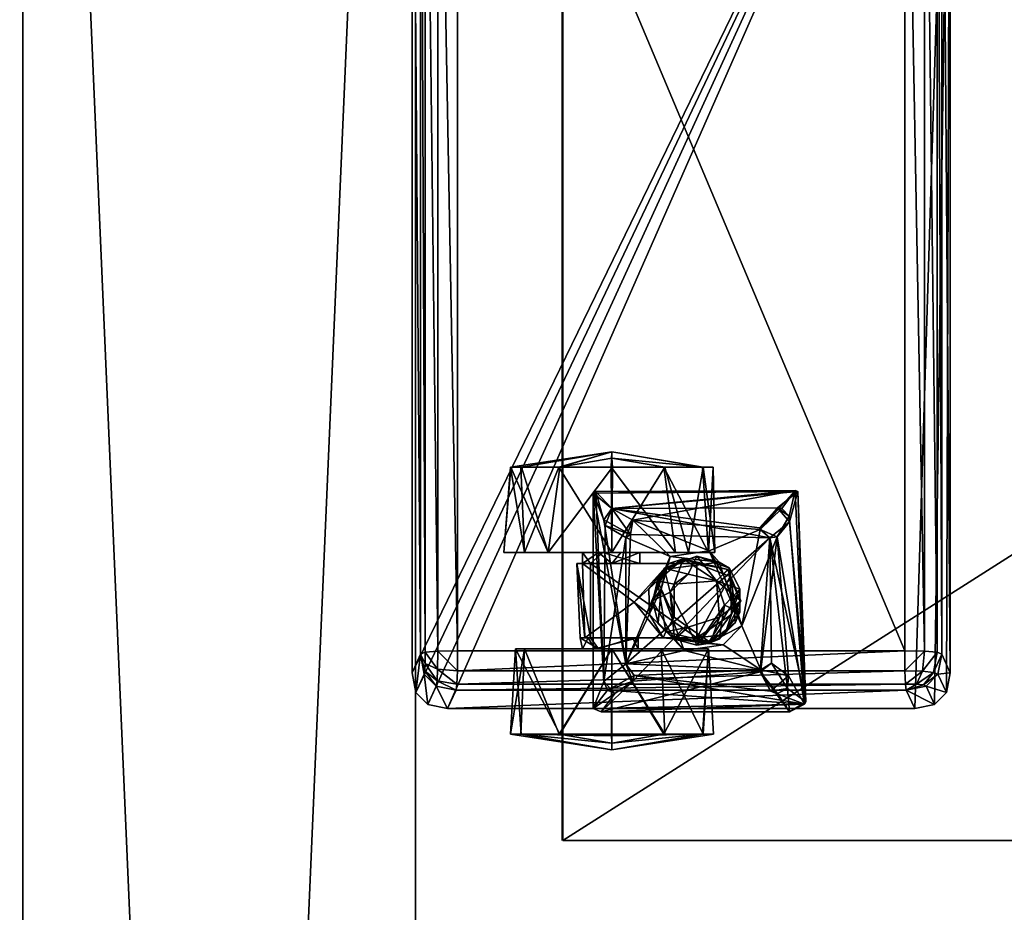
# Model space of a CAD drawing. Header units: inches. Extents: x 491 to 729, y -143 to 65.
# Tile 117 of 256: x 504 to 511, y -63 to -57. Entities that reach past the tile are written whole.
import ezdxf

# ---------------------------------------------------------------- set-up
doc = ezdxf.new("R2010")
doc.units = ezdxf.units.IN
doc.header["$MEASUREMENT"] = 0
doc.layers.add('A-FURN', color=7, linetype='Continuous')
for name, color, linetype, true_color in [('CET color Grey2', 7, 'Continuous', 0x060606), ('CET color Grey23', 7, 'Continuous', 0x393c39), ('CET color Grey30', 7, 'Continuous', 0x594d3d), ('CET color Grey8', 7, 'Continuous', 0x161614), ('CET color tan', 7, 'Continuous', 0xd4b38d)]:
    doc.layers.add(name, color=color, linetype=linetype, true_color=true_color)

# ---------------------------------------------------------------- blocks, each defined once
blk = doc.blocks.new('*C95')
at = {"layer": 'CET color Grey23', "linetype": 'Continuous'}
mesh = blk.add_polyface(dxfattribs=at)
corners = [(31.85, 4.648, 25.744), (-31.85, 4.648, 25.744), (-31.85, 4.648, 27.476), (31.85, 4.648, 27.476), (-31.85, 1.892, 25.744), (-31.85, 1.892, 27.476), (31.85, 1.892, 25.744), (31.85, 1.892, 27.476)]
mesh.append_faces([[corners[k] for k in face] for face in [(0, 2, 3, 0), (1, 5, 2, 1), (1, 6, 4, 1), (5, 3, 2, 5), (4, 7, 5, 4), (6, 3, 7, 6)]], dxfattribs={"vtx0": -1, "vtx3": -1})
mesh.append_faces([[corners[k] for k in face] for face in [(0, 1, 2, 0), (1, 4, 5, 1), (1, 0, 6, 1), (5, 7, 3, 5), (4, 6, 7, 4), (6, 0, 3, 6)]], dxfattribs={"vtx2": -1})
at = {"layer": 'CET color Grey8', "linetype": 'Continuous'}
mesh = blk.add_polyface(dxfattribs=at)
corners = [(16.368, -1.5436, 26.067), (16.368, 1.5955, 26.067), (23.828, 1.5955, 26.067), (23.828, -1.5436, 26.067), (16.214, -1.864, 27.563), (16.3436, -1.8054, 26.3167), (23.8524, -1.8054, 26.3167), (23.982, -1.864, 27.563), (24.232, -1.614, 27.563), (24.1036, -1.555, 26.3157), (24.1036, 1.607, 26.3157), (24.232, 1.666, 27.563), (23.982, 1.916, 27.563), (23.8524, 1.8573, 26.3167), (16.3436, 1.8573, 26.3167), (16.214, 1.916, 27.563), (15.964, 1.666, 27.563), (16.0924, 1.607, 26.3157), (16.0924, -1.555, 26.3157), (15.964, -1.614, 27.563), (16.1282, -1.6751, 26.2392), (16.1203, -1.6941, 26.3163), (23.9686, -1.7739, 26.2394), (23.9919, -1.7775, 26.3161), (16.2274, 1.8259, 26.2394), (16.2041, 1.8295, 26.3161), (24.0678, 1.727, 26.2392), (24.0757, 1.746, 26.3163), (16.2263, -1.5449, 26.0946), (16.2263, 1.5967, 26.0946), (16.3653, 1.7357, 26.0947), (23.83, 1.7357, 26.0948), (23.9697, 1.5968, 26.0946), (23.9697, -1.5447, 26.0946), (23.8307, -1.6838, 26.0947), (16.366, -1.6838, 26.0948), (16.0751, -1.8363, 27.563), (16.204, -1.7776, 26.3166), (24.1209, -1.8363, 27.563), (24.2042, 1.8049, 27.563), (16.0751, 1.8882, 27.563), (16.1344, -1.5487, 26.1775), (16.1329, -1.6266, 26.193), (16.2241, -1.6695, 26.1194), (16.2167, -1.7471, 26.1934), (16.3579, -1.7711, 26.1781), (23.8388, -1.7711, 26.178), (23.9176, -1.7718, 26.1933), (23.9567, -1.6849, 26.1193), (24.0383, -1.6883, 26.193), (24.0616, -1.5486, 26.1775), (24.0757, -1.6941, 26.3158), (16.3572, 1.823, 26.178), (16.2784, 1.8237, 26.1933), (16.2393, 1.7368, 26.1193), (16.1577, 1.7402, 26.193), (16.1344, 1.6005, 26.1775), (16.1203, 1.746, 26.3158), (24.0616, 1.6006, 26.1775), (24.0631, 1.6785, 26.193), (23.9719, 1.7214, 26.1194), (23.9793, 1.799, 26.1934), (23.8381, 1.823, 26.1781), (23.992, 1.8295, 26.3166), (15.9918, -1.7529, 27.563), (24.2042, -1.7529, 27.563), (24.1209, 1.8882, 27.563), (15.9918, 1.8049, 27.563)]
mesh.append_faces([[corners[k] for k in face] for face in [(18, 20, 21, 18), (6, 22, 23, 6), (14, 24, 25, 14), (10, 26, 27, 10), (0, 28, 29, 0), (0, 29, 1, 0), (1, 30, 31, 1), (1, 31, 2, 1), (2, 32, 33, 2), (2, 33, 3, 2), (3, 34, 35, 3), (3, 35, 0, 3), (4, 36, 37, 4), (4, 37, 5, 4), (6, 23, 38, 6), (6, 38, 7, 6), (10, 27, 39, 10), (10, 39, 11, 10), (14, 25, 40, 14), (14, 40, 15, 14), (18, 41, 42, 18), (41, 28, 43, 41), (41, 43, 42, 41), (28, 0, 35, 28), (28, 35, 43, 28), (18, 42, 20, 18), (42, 43, 44, 42), (42, 44, 20, 42), (43, 35, 45, 43), (43, 45, 44, 43), (20, 44, 37, 20), (20, 37, 21, 20), (44, 45, 5, 44), (44, 5, 37, 44), (6, 46, 47, 6), (46, 34, 48, 46), (46, 48, 47, 46), (34, 3, 33, 34), (34, 33, 48, 34), (6, 47, 22, 6), (47, 48, 49, 47), (47, 49, 22, 47), (48, 33, 50, 48), (48, 50, 49, 48), (22, 49, 51, 22), (22, 51, 23, 22), (49, 50, 9, 49), (49, 9, 51, 49), (14, 52, 53, 14), (52, 30, 54, 52), (52, 54, 53, 52), (30, 1, 29, 30), (30, 29, 54, 30), (14, 53, 24, 14), (53, 54, 55, 53), (53, 55, 24, 53), (54, 29, 56, 54), (54, 56, 55, 54), (24, 55, 57, 24), (24, 57, 25, 24), (55, 56, 17, 55), (55, 17, 57, 55), (10, 58, 59, 10), (58, 32, 60, 58), (58, 60, 59, 58), (32, 2, 31, 32), (32, 31, 60, 32), (10, 59, 26, 10), (59, 60, 61, 59), (59, 61, 26, 59), (60, 31, 62, 60), (60, 62, 61, 60), (26, 61, 63, 26), (26, 63, 27, 26), (61, 62, 13, 61), (61, 13, 63, 61), (28, 41, 56, 28), (28, 56, 29, 28), (41, 18, 17, 41), (41, 17, 56, 41), (30, 52, 62, 30), (30, 62, 31, 30), (52, 14, 13, 52), (52, 13, 62, 52), (32, 58, 50, 32), (32, 50, 33, 32), (58, 10, 9, 58), (58, 9, 50, 58), (46, 6, 5, 46), (46, 5, 45, 46), (36, 64, 21, 36), (36, 21, 37, 36), (64, 19, 18, 64), (64, 18, 21, 64), (23, 51, 65, 23), (23, 65, 38, 23), (51, 9, 8, 51), (51, 8, 65, 51), (27, 63, 66, 27), (27, 66, 39, 27), (63, 13, 12, 63), (63, 12, 66, 63), (25, 57, 67, 25), (25, 67, 40, 25), (57, 17, 16, 57), (57, 16, 67, 57)]])
mesh.append_faces([[corners[k] for k in face] for face in [(7, 65, 8, 7), (7, 8, 11, 7), (7, 11, 39, 7), (7, 39, 66, 7), (7, 66, 12, 7), (7, 12, 15, 7), (7, 15, 40, 7), (7, 40, 67, 7), (7, 67, 16, 7), (7, 16, 19, 7), (7, 19, 64, 7), (7, 64, 36, 7)]], dxfattribs={"vtx0": -1, "vtx2": -1, "vtx3": -1})
mesh.append_faces([[corners[k] for k in face] for face in [(0, 2, 3, 0), (4, 6, 7, 4), (8, 10, 11, 8), (12, 14, 15, 12), (16, 18, 19, 16), (34, 45, 35, 34), (7, 36, 4, 7)]], dxfattribs={"vtx0": -1, "vtx3": -1})
mesh.append_faces([[corners[k] for k in face] for face in [(0, 1, 2, 0), (4, 5, 6, 4), (8, 9, 10, 8), (12, 13, 14, 12), (16, 17, 18, 16), (34, 46, 45, 34), (7, 38, 65, 7)]], dxfattribs={"vtx2": -1})
at = {"layer": 'CET color tan', "linetype": 'Continuous'}
mesh = blk.add_polyface(dxfattribs=at)
corners = [(-35, -14.3819, 28.5), (35, -14.3819, 28.5), (35, 14.5, 28.5), (-35, 14.5, 28.5)]
mesh.append_faces([[corners[k] for k in face] for face in [(0, 2, 3, 0)]], dxfattribs={"vtx0": -1, "vtx3": -1})
mesh.append_faces([[corners[k] for k in face] for face in [(0, 1, 2, 0)]], dxfattribs={"vtx2": -1})
mesh = blk.add_polyface(dxfattribs=at)
corners = [(-35, -14.3819, 27.563), (35, 14.5, 27.563), (35, -14.3819, 27.563), (-35, 14.5, 27.563)]
mesh.append_faces([[corners[k] for k in face] for face in [(0, 1, 2, 0)]], dxfattribs={"vtx0": -1, "vtx3": -1})
mesh.append_faces([[corners[k] for k in face] for face in [(0, 3, 1, 0)]], dxfattribs={"vtx2": -1})
blk = doc.blocks.new('*C93')
at = {"layer": 'A-FURN', "linetype": 'Continuous', "rotation": 89.99999999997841}
blk.add_blockref('*C95', (508.6849, -77.7546, 0), dxfattribs=at)
blk = doc.blocks.new('*C63')
at = {"layer": 'CET color Grey2', "linetype": 'Continuous'}
mesh = blk.add_polyface(dxfattribs=at)
corners = [(2.6213, 18.7342, 0.1239), (2.0213, 18.9769, 0.3133), (2.6213, 19.0024, 0.3952), (2.6213, 18.9981, 1.1322), (2.0213, 18.8087, 1.3748), (2.6213, 18.7268, 1.4004), (2.7292, 18.362, 0.8967), (2.6213, 19.075, 0.5734), (2.6213, 19.0728, 0.9549), (2.0213, 19.122, 0.76), (1.9451, 18.6088, 0.6016), (1.4231, 18.5517, 0.9754), (1.9451, 18.5692, 0.9647), (2.0213, 18.362, 0), (2.0213, 18.5677, 0.76), (2.0213, 18.4256, 0.5644), (2.44, 18.493, 1.7674), (1.1175, 18.4182, 1.7674), (1.2402, 18.2648, 1.7674), (2.6213, 18.3577, 1.497), (2.6846, 18.362, 1.3041), (2.0213, 18.4554, 0.9432), (1.9451, 18.362, 0.9656), (1.9451, 18.5129, 0.5319), (2.2119, 18.4088, 1.6849), (2.4507, 18.4755, 1.6849), (2.3311, 18.3622, 1.6849), (1.1175, 18.4182, 1.6849), (2.2507, 18.4182, 1.7674), (2.3311, 18.3622, 1.7674), (2.6213, 18.3663, 0.023), (1.9451, 18.1664, 0.6964), (2.0213, 18.362, 1.52), (2.0213, 18.2985, 0.9556)]
mesh.append_faces([[corners[k] for k in face] for face in [(0, 1, 2, 0), (3, 4, 5, 3), (6, 0, 7, 6), (4, 8, 9, 4), (10, 11, 12, 10), (1, 0, 13, 1), (6, 3, 5, 6), (6, 7, 3, 6), (7, 9, 8, 7), (19, 20, 5, 19), (19, 5, 4, 19), (21, 12, 22, 21), (12, 14, 23, 12), (30, 13, 0, 30), (6, 30, 0, 6), (26, 29, 28, 26), (15, 31, 23, 15), (15, 23, 14, 15), (9, 7, 1, 9), (32, 19, 4, 32), (16, 25, 27, 16), (12, 21, 14, 12), (7, 8, 3, 7), (3, 8, 4, 3), (5, 20, 6, 5), (12, 23, 10, 12), (26, 28, 24, 26), (21, 22, 33, 21), (0, 2, 7, 0), (7, 2, 1, 7)]])
mesh.append_faces([[corners[k] for k in face] for face in [(18, 28, 16, 18)]], dxfattribs={"vtx0": -1, "vtx1": -1, "vtx2": -1, "vtx3": -1})
mesh.append_faces([[corners[k] for k in face] for face in [(14, 1, 15, 14), (24, 25, 26, 24), (21, 4, 14, 21)]], dxfattribs={"vtx0": -1, "vtx1": -1, "vtx3": -1})
mesh.append_faces([[corners[k] for k in face] for face in [(14, 4, 9, 14), (15, 1, 13, 15), (24, 27, 25, 24), (16, 28, 29, 16), (14, 9, 1, 14), (21, 32, 4, 21)]], dxfattribs={"vtx0": -1, "vtx2": -1, "vtx3": -1})
mesh.append_faces([[corners[k] for k in face] for face in [(16, 17, 18, 16)]], dxfattribs={"vtx2": -1})
mesh = blk.add_polyface(dxfattribs=at)
corners = [(1.3469, 18.9769, 1.2067), (0.7469, 19.002, 1.1254), (0.7469, 18.7336, 1.3965), (0.7365, 18.362, 0.0325), (0.7469, 18.7274, 0.12), (1.3469, 18.362, 0), (0.636, 18.362, 0.76), (0.7469, 18.9985, 0.3884), (1.3469, 19.0392, 0.415), (0.7469, 19.0748, 0.9473), (1.9451, 18.6088, 0.6016), (1.4231, 18.5848, 0.5685), (1.4231, 18.5517, 0.9754), (1.3469, 18.362, 1.52), (1.3469, 18.5677, 0.76), (0.6836, 18.362, 1.3041), (1.3469, 18.4829, 0.9264), (0.9282, 18.493, 1.6849), (1.1175, 18.4182, 1.7674), (2.44, 18.493, 1.7674), (1.1175, 18.4182, 1.6849), (1.3469, 18.4554, 0.5767), (0.7469, 18.3656, 1.497), (1.4231, 18.5284, 0.8809), (1.4231, 18.5129, 0.5319), (1.4231, 18.2166, 0.6146), (1.2402, 18.2648, 1.7674), (1.4231, 18.1788, 0.8533), (1.6747, 18.2053, 0.9896), (1.9451, 18.5692, 0.9647), (0.9049, 18.4367, 1.7674), (1.0325, 18.3426, 1.7674), (1.0569, 18.3931, 1.6849), (1.9451, 18.5129, 0.5319), (1.4231, 18.0016, 1.0237)]
mesh.append_faces([[corners[k] for k in face] for face in [(0, 1, 2, 0), (3, 4, 5, 3), (6, 7, 3, 6), (8, 9, 0, 8), (10, 11, 12, 10), (0, 2, 13, 0), (8, 7, 9, 8), (6, 9, 7, 6), (2, 1, 15, 2), (17, 18, 19, 17), (20, 17, 19, 20), (5, 4, 8, 5), (22, 13, 2, 22), (2, 15, 22, 2), (11, 14, 23, 11), (21, 24, 25, 21), (1, 6, 15, 1), (7, 8, 4, 7), (7, 4, 3, 7), (16, 23, 14, 16), (12, 28, 29, 12), (30, 31, 17, 30), (14, 11, 21, 14), (20, 18, 32, 20), (6, 1, 9, 6), (9, 1, 0, 9), (24, 10, 33, 24), (21, 11, 24, 21), (11, 10, 24, 11), (31, 32, 18, 31), (17, 31, 18, 17)]])
mesh.append_faces([[corners[k] for k in face] for face in [(0, 14, 8, 0), (13, 16, 0, 13), (8, 21, 5, 8)]], dxfattribs={"vtx0": -1, "vtx1": -1, "vtx3": -1})
mesh.append_faces([[corners[k] for k in face] for face in [(0, 16, 14, 0), (8, 14, 21, 8), (23, 34, 12, 23)]], dxfattribs={"vtx0": -1, "vtx2": -1, "vtx3": -1})
mesh.append_faces([[corners[k] for k in face] for face in [(20, 26, 18, 20), (32, 17, 20, 32)]], dxfattribs={"vtx0": -1, "vtx3": -1})
mesh.append_faces([[corners[k] for k in face] for face in [(23, 16, 27, 23)]], dxfattribs={"vtx1": -1})
mesh.append_faces([[corners[k] for k in face] for face in [(12, 11, 23, 12)]], dxfattribs={"vtx2": -1})
mesh = blk.add_polyface(dxfattribs=at)
corners = [(1.6747, 18.2053, 0.9896), (1.587, 18.0993, 1.0279), (1.7667, 18.1032, 1.0279), (0.7469, 17.9905, 0.1235), (1.3469, 18.362, 0), (1.3469, 18.017, 0.0828), (1.4231, 18.0016, 1.0237), (1.4231, 18.2166, 0.6146), (1.4231, 17.9136, 0.5604), (1.4231, 18.5517, 0.9754), (1.9451, 18.5129, 0.5319), (1.4231, 17.7659, 0.5306), (1.4231, 18.5129, 0.5319), (0.7469, 17.722, 0.3945), (0.636, 18.362, 0.76), (0.7365, 18.362, 0.0325), (1.3469, 18.4554, 0.5767), (1.3469, 18.1788, 0.6666), (1.3469, 18.362, 1.52), (0.7469, 17.9966, 1.4), (1.3469, 17.6849, 1.105), (0.7469, 18.3656, 1.497), (1.3469, 18.2166, 0.9054), (1.3469, 18.4829, 0.9264), (1.4231, 18.1788, 0.8533), (1.4231, 18.5284, 0.8809), (1.4656, 17.9844, 1.3655), (1.8244, 18.0413, 1.3655), (0.7469, 17.6492, 0.5726), (0.7469, 17.7255, 1.1315), (0.6836, 18.362, 1.3041), (1.2402, 18.2648, 1.6849), (1.1977, 17.3169, 1.6849), (1.1588, 18.2056, 1.6849), (2.128, 18.2648, 1.6849), (1.1175, 18.4182, 1.6849), (1.6841, 18.0782, 1.4512), (1.4137, 17.9221, 1.4512), (1.528, 18.0364, 1.5522), (1.0569, 18.3931, 1.6849), (0.957, 17.01, 1.6849), (0.9282, 18.493, 1.6849), (0.9049, 18.4367, 1.7674), (1.1199, 18.215, 1.7674), (1.0325, 18.3426, 1.7674), (1.2402, 18.2648, 1.7674), (1.6841, 18.0782, 1.5522), (1.7654, 18.0161, 1.5753)]
mesh.append_faces([[corners[k] for k in face] for face in [(0, 1, 2, 0), (3, 4, 5, 3), (9, 6, 0, 9), (10, 11, 12, 10), (13, 14, 15, 13), (18, 19, 20, 18), (21, 19, 18, 21), (1, 26, 27, 1), (14, 28, 29, 14), (30, 19, 21, 30), (36, 37, 38, 36), (15, 4, 3, 15), (3, 13, 15, 3), (14, 29, 30, 14), (43, 39, 44, 43), (33, 45, 31, 33), (42, 41, 40, 42), (46, 38, 47, 46), (38, 46, 36, 38), (14, 13, 28, 14), (8, 12, 11, 8), (33, 39, 43, 33), (33, 43, 45, 33), (26, 1, 6, 26), (6, 1, 0, 6), (24, 22, 17, 24), (17, 7, 24, 17), (16, 7, 17, 16)]])
mesh.append_faces([[corners[k] for k in face] for face in [(6, 7, 8, 6), (24, 6, 25, 24), (4, 16, 5, 4)]], dxfattribs={"vtx0": -1, "vtx1": -1, "vtx3": -1})
mesh.append_faces([[corners[k] for k in face] for face in [(5, 16, 17, 5), (18, 22, 23, 18), (39, 40, 41, 39), (6, 24, 7, 6)]], dxfattribs={"vtx0": -1, "vtx2": -1, "vtx3": -1})
mesh.append_faces([[corners[k] for k in face] for face in [(42, 43, 44, 42), (24, 23, 22, 24)]], dxfattribs={"vtx0": -1, "vtx3": -1})
mesh.append_faces([[corners[k] for k in face] for face in [(12, 8, 7, 12), (31, 32, 33, 31)]], dxfattribs={"vtx1": -1})
mesh.append_faces([[corners[k] for k in face] for face in [(34, 31, 35, 34), (35, 31, 45, 35)]], dxfattribs={"vtx2": -1})
mesh = blk.add_polyface(dxfattribs=at)
corners = [(2.0213, 18.4256, 0.5644), (2.0213, 17.9153, 0.1451), (2.0213, 18.1664, 0.6964), (2.6213, 17.9898, 1.3961), (2.0213, 18.362, 1.52), (2.0213, 17.8246, 1.2974), (1.9451, 18.1664, 0.6964), (1.9451, 17.9136, 0.5604), (1.9451, 18.5129, 0.5319), (1.7654, 18.0161, 1.5753), (1.2402, 18.2648, 1.6849), (1.9941, 17.9519, 1.6674), (1.9451, 17.7659, 0.5305), (1.4231, 17.7659, 0.5306), (2.7292, 18.362, 0.8967), (2.6213, 17.7259, 0.3878), (2.6213, 18.3663, 0.023), (2.6213, 18.3577, 1.497), (2.6213, 17.7216, 1.1247), (2.6213, 17.9972, 0.1196), (2.128, 18.2648, 1.6849), (1.1175, 18.4182, 1.6849), (2.2119, 18.4088, 1.6849), (2.2507, 18.4182, 1.7674), (1.2402, 18.2648, 1.7674), (2.1489, 18.2307, 1.7674), (2.0213, 18.2985, 0.9556), (2.6846, 18.362, 1.3041), (1.9451, 17.9626, 1.0544), (1.9451, 18.362, 0.9656), (1.9049, 17.9867, 1.5522), (1.6841, 18.0782, 1.4512), (1.6841, 18.0782, 1.5522), (2.44, 18.493, 1.7674), (2.3311, 18.3622, 1.7674), (2.4507, 17.0563, 1.7674), (1.8244, 18.0413, 1.3655), (1.7667, 18.1032, 1.0279), (1.587, 18.0993, 1.0279), (2.0213, 18.4554, 0.9432), (1.9451, 18.5692, 0.9647), (2.2483, 18.215, 1.6849), (1.9126, 17.9944, 1.4661), (1.6747, 18.2053, 0.9896), (2.3311, 18.3622, 1.6849), (2.4507, 18.4755, 1.6849), (2.4586, 17.0752, 1.6849), (2.0213, 18.362, 0)]
mesh.append_faces([[corners[k] for k in face] for face in [(3, 4, 5, 3), (9, 10, 11, 9), (8, 12, 13, 8), (14, 15, 16, 14), (17, 4, 3, 17), (14, 18, 15, 14), (16, 19, 1, 16), (27, 17, 3, 27), (30, 31, 32, 30), (36, 37, 38, 36), (28, 29, 40, 28), (20, 11, 10, 20), (41, 11, 20, 41), (3, 18, 27, 3), (41, 25, 34, 41), (42, 31, 30, 42), (37, 28, 43, 37), (37, 36, 28, 37), (40, 43, 28, 40), (34, 44, 41, 34), (45, 33, 46, 45), (22, 25, 20, 22), (25, 41, 20, 25), (2, 6, 0, 2), (2, 29, 6, 2), (47, 16, 1, 47), (30, 32, 9, 30), (18, 14, 27, 18), (25, 22, 23, 25), (26, 29, 2, 26)]])
mesh.append_faces([[corners[k] for k in face] for face in [(0, 1, 2, 0), (6, 7, 8, 6), (20, 21, 22, 20), (23, 24, 25, 23), (2, 5, 26, 2), (33, 34, 35, 33), (26, 4, 39, 26)]], dxfattribs={"vtx0": -1, "vtx1": -1, "vtx3": -1})
mesh.append_faces([[corners[k] for k in face] for face in [(26, 5, 4, 26), (0, 47, 1, 0)]], dxfattribs={"vtx0": -1, "vtx2": -1, "vtx3": -1})
mesh.append_faces([[corners[k] for k in face] for face in [(28, 6, 29, 28), (8, 7, 12, 8)]], dxfattribs={"vtx0": -1, "vtx3": -1})
mesh = blk.add_polyface(dxfattribs=at)
corners = [(2.6213, 17.7216, 1.1247), (2.0213, 17.6392, 0.9948), (2.6213, 17.6513, 0.5651), (2.0348, 17.6783, 1.6674), (1.8701, 17.5799, 1.5753), (1.9545, 17.6098, 1.5522), (2.0213, 17.6849, 0.415), (2.2483, 18.215, 1.6849), (2.183, 17.322, 1.6849), (2.1249, 17.254, 1.7674), (2.3311, 18.3622, 1.7674), (2.1489, 18.2307, 1.7674), (2.196, 17.3252, 1.7674), (2.3363, 17.1993, 1.7674), (2.4586, 17.0752, 1.6849), (2.0213, 18.1664, 0.6964), (2.3311, 18.3622, 1.6849), (2.4507, 18.4755, 1.6849), (2.6213, 17.9972, 0.1196), (2.0213, 17.9153, 0.1451), (1.9964, 17.7659, 1.4512), (1.9126, 17.9944, 1.4661), (1.9964, 17.7659, 1.5522), (2.4507, 17.0563, 1.7674), (2.2374, 17.1147, 1.7674), (0.9745, 16.9993, 1.7674), (2.3311, 17.1697, 1.6849), (2.2772, 17.1179, 1.6849), (0.957, 17.01, 1.6849), (2.6213, 17.7259, 0.3878), (2.6213, 18.3663, 0.023), (2.0213, 17.8246, 1.2974), (2.6213, 17.9898, 1.3961), (2.44, 18.493, 1.7674), (2.1331, 17.2018, 1.6849), (1.9941, 17.9519, 1.6674), (1.5086, 17.4499, 1.6674)]
mesh.append_faces([[corners[k] for k in face] for face in [(0, 1, 2, 0), (3, 4, 5, 3), (2, 1, 6, 2), (3, 7, 8, 3), (18, 6, 19, 18), (20, 21, 22, 20), (8, 26, 13, 8), (29, 6, 18, 29), (29, 18, 30, 29), (31, 0, 32, 31), (14, 23, 28, 14), (14, 33, 23, 14), (24, 34, 9, 24), (8, 13, 12, 8), (13, 26, 27, 13), (0, 2, 29, 0), (29, 2, 6, 29), (35, 7, 3, 35), (5, 35, 3, 5), (8, 9, 34, 8), (34, 36, 8, 34), (27, 34, 24, 27), (27, 24, 13, 27), (1, 0, 31, 1), (8, 12, 9, 8), (5, 20, 22, 5)]])
mesh.append_faces([[corners[k] for k in face] for face in [(10, 13, 23, 10)]], dxfattribs={"vtx0": -1, "vtx1": -1, "vtx2": -1, "vtx3": -1})
mesh.append_faces([[corners[k] for k in face] for face in [(14, 16, 17, 14), (26, 14, 27, 26), (8, 14, 26, 8), (16, 14, 7, 16)]], dxfattribs={"vtx0": -1, "vtx1": -1, "vtx3": -1})
mesh.append_faces([[corners[k] for k in face] for face in [(9, 10, 11, 9), (10, 12, 13, 10), (15, 6, 1, 15), (15, 19, 6, 15), (24, 25, 23, 24), (27, 14, 28, 27), (23, 13, 24, 23), (15, 1, 31, 15), (10, 9, 12, 10)]], dxfattribs={"vtx0": -1, "vtx2": -1, "vtx3": -1})
mesh.append_faces([[corners[k] for k in face] for face in [(8, 7, 14, 8)]], dxfattribs={"vtx1": -1, "vtx2": -1})
mesh = blk.add_polyface(dxfattribs=at)
corners = [(1.1199, 18.215, 1.7674), (1.1853, 17.322, 1.7674), (2.1249, 17.254, 1.7674), (1.3334, 17.8536, 1.6674), (1.2402, 18.2648, 1.6849), (1.7654, 18.0161, 1.5753), (1.1977, 17.3169, 1.6849), (1.3469, 17.6849, 1.105), (1.3469, 18.2166, 0.9054), (1.3469, 18.362, 1.52), (1.3469, 18.017, 0.0828), (0.7469, 17.722, 0.3945), (0.7469, 17.9905, 0.1235), (1.4137, 17.9221, 1.4512), (1.3718, 17.7659, 1.4512), (1.4137, 17.9221, 1.5522), (1.4979, 17.8264, 1.4281), (1.5691, 17.6076, 1.3655), (1.3902, 17.6704, 1.3655), (1.4231, 18.0016, 1.0237), (1.4231, 17.9136, 0.5604), (1.3469, 17.6849, 0.415), (0.7469, 17.7255, 1.1315), (0.7469, 17.6492, 0.5726), (1.2402, 18.2648, 1.7674), (1.4231, 17.7659, 0.5306), (1.9451, 17.7659, 0.5305), (1.8549, 17.5308, 0.5487), (0.9049, 18.4367, 1.7674), (1.3825, 17.6851, 1.5522), (1.3741, 17.58, 1.6674), (1.528, 18.0364, 1.5522), (1.1588, 18.2056, 1.6849), (0.957, 17.01, 1.6849), (1.0569, 18.3931, 1.6849), (1.4656, 17.9844, 1.3655), (1.3469, 18.1788, 0.6666), (1.7446, 17.9521, 1.4281), (1.5691, 17.9243, 1.3655), (0.7469, 17.9966, 1.4), (0.6836, 18.362, 1.3041), (1.6841, 18.0782, 1.4512), (1.6535, 17.5726, 1.4281), (1.4137, 17.6098, 1.4512), (1.8244, 18.0413, 1.3655), (0.9032, 17.1156, 1.7674)]
mesh.append_faces([[corners[k] for k in face] for face in [(3, 4, 5, 3), (3, 6, 4, 3), (10, 11, 12, 10), (13, 14, 15, 13), (14, 16, 17, 14), (18, 19, 20, 18), (21, 22, 23, 21), (25, 26, 27, 25), (15, 14, 29, 15), (7, 22, 21, 7), (15, 30, 3, 15), (3, 5, 31, 3), (16, 18, 17, 16), (35, 19, 18, 35), (30, 15, 29, 30), (13, 37, 16, 13), (13, 16, 14, 13), (15, 3, 31, 15), (31, 13, 15, 31), (16, 35, 18, 16), (37, 38, 16, 37), (22, 7, 39, 22), (22, 39, 40, 22), (41, 37, 13, 41), (21, 11, 10, 21), (14, 17, 42, 14), (23, 11, 21, 23), (14, 43, 29, 14), (14, 42, 43, 14), (38, 35, 16, 38), (28, 33, 45, 28), (18, 20, 25, 18)]])
mesh.append_faces([[corners[k] for k in face] for face in [(0, 1, 2, 0), (1, 0, 28, 1)]], dxfattribs={"vtx0": -1, "vtx1": -1, "vtx2": -1, "vtx3": -1})
mesh.append_faces([[corners[k] for k in face] for face in [(7, 8, 9, 7), (21, 8, 7, 21), (32, 33, 34, 32), (10, 36, 21, 10)]], dxfattribs={"vtx0": -1, "vtx1": -1, "vtx3": -1})
mesh.append_faces([[corners[k] for k in face] for face in [(2, 24, 0, 2), (21, 36, 8, 21)]], dxfattribs={"vtx0": -1, "vtx2": -1, "vtx3": -1})
mesh.append_faces([[corners[k] for k in face] for face in [(38, 44, 35, 38)]], dxfattribs={"vtx0": -1, "vtx3": -1})
mesh = blk.add_polyface(dxfattribs=at)
corners = [(1.5086, 17.4499, 1.6674), (2.1331, 17.2018, 1.6849), (1.1977, 17.3169, 1.6849), (1.3741, 17.58, 1.6674), (1.3334, 17.8536, 1.6674), (1.3902, 17.6704, 1.3655), (1.4477, 17.5703, 0.5767), (1.6841, 17.4569, 1.3655), (1.7205, 17.4776, 0.5487), (1.1563, 17.123, 1.6849), (1.0671, 17.13, 1.7674), (2.1249, 17.254, 1.7674), (1.2444, 17.2406, 1.7674), (1.0482, 17.2496, 1.6849), (1.1588, 18.2056, 1.6849), (1.1853, 17.322, 1.7674), (0.9049, 18.4367, 1.7674), (0.9032, 17.1156, 1.7674), (0.9745, 16.9993, 1.7674), (2.2374, 17.1147, 1.7674), (1.528, 17.4955, 1.5522), (1.6033, 17.4643, 1.4512), (1.6841, 17.5029, 1.5753), (1.4137, 17.6098, 1.4512), (0.957, 17.01, 1.6849), (1.0319, 17.1993, 1.7674), (1.4231, 17.7659, 0.5306), (1.5875, 17.5218, 0.5324), (1.3825, 17.6851, 1.5522), (1.6535, 17.5726, 1.4281), (1.5691, 17.6076, 1.3655), (1.8549, 17.5308, 0.5487), (1.8701, 17.5799, 1.5753), (2.4507, 17.0563, 1.7674), (1.7649, 17.4643, 1.4512)]
mesh.append_faces([[corners[k] for k in face] for face in [(0, 1, 2, 0), (3, 2, 4, 3), (5, 6, 7, 5), (8, 7, 6, 8), (20, 21, 22, 20), (23, 21, 20, 23), (6, 5, 26, 6), (26, 27, 6, 26), (0, 28, 22, 0), (23, 29, 21, 23), (12, 9, 10, 12), (26, 31, 27, 26), (9, 12, 2, 9), (2, 15, 13, 2), (25, 13, 15, 25), (13, 10, 9, 13), (0, 22, 32, 0), (18, 24, 33, 18), (28, 20, 22, 28), (28, 23, 20, 28), (28, 0, 3, 28), (2, 3, 0, 2), (2, 12, 15, 2), (24, 18, 17, 24), (27, 8, 6, 27), (21, 34, 22, 21), (13, 25, 10, 13)]])
mesh.append_faces([[corners[k] for k in face] for face in [(9, 1, 24, 9), (14, 13, 24, 14), (11, 10, 18, 11)]], dxfattribs={"vtx0": -1, "vtx1": -1, "vtx2": -1, "vtx3": -1})
mesh.append_faces([[corners[k] for k in face] for face in [(10, 11, 12, 10), (13, 14, 2, 13), (9, 24, 13, 9), (18, 10, 17, 18)]], dxfattribs={"vtx0": -1, "vtx1": -1, "vtx3": -1})
mesh.append_faces([[corners[k] for k in face] for face in [(15, 16, 17, 15), (18, 19, 11, 18), (17, 25, 15, 17), (11, 15, 12, 11), (17, 10, 25, 17)]], dxfattribs={"vtx0": -1, "vtx2": -1, "vtx3": -1})
mesh.append_faces([[corners[k] for k in face] for face in [(2, 1, 9, 2)]], dxfattribs={"vtx1": -1})
mesh.append_faces([[corners[k] for k in face] for face in [(30, 5, 7, 30)]], dxfattribs={"vtx2": -1})
mesh = blk.add_polyface(dxfattribs=at)
corners = [(1.7205, 17.4776, 0.5487), (1.9026, 17.5474, 1.3655), (1.6841, 17.4569, 1.3655), (2.0348, 17.6783, 1.6674), (2.183, 17.322, 1.6849), (1.5086, 17.4499, 1.6674), (2.1249, 17.254, 1.7674), (2.1489, 18.2307, 1.7674), (1.2402, 18.2648, 1.7674), (1.7992, 17.9243, 1.3655), (1.8244, 18.0413, 1.3655), (1.5691, 17.9243, 1.3655), (1.9451, 17.9626, 1.0544), (1.978, 17.8614, 1.3655), (1.9451, 17.9136, 0.5604), (1.7446, 17.9521, 1.4281), (1.8701, 17.5799, 1.5753), (2.2772, 17.1179, 1.6849), (0.957, 17.01, 1.6849), (2.1331, 17.2018, 1.6849), (1.9126, 17.5374, 1.4661), (1.9545, 17.6098, 1.5522), (1.8703, 17.8264, 1.4281), (1.9126, 17.9944, 1.4661), (1.8549, 17.5308, 0.5487), (1.9451, 17.7659, 0.5305), (1.9451, 18.1664, 0.6964), (1.7649, 17.4643, 1.4512), (1.6841, 17.5029, 1.5753), (1.9941, 17.9519, 1.6674), (1.9049, 17.9867, 1.5522), (1.6535, 17.5726, 1.4281), (1.8225, 17.6275, 1.3655), (1.8225, 17.6275, 1.4281), (1.9964, 17.7659, 1.4512), (1.5691, 17.6076, 1.3655), (1.9964, 17.7659, 1.5522), (1.6841, 18.0782, 1.4512), (1.7654, 18.0161, 1.5753), (1.5875, 17.5218, 0.5324), (1.6033, 17.4643, 1.4512)]
mesh.append_faces([[corners[k] for k in face] for face in [(0, 1, 2, 0), (3, 4, 5, 3), (12, 13, 14, 12), (11, 15, 9, 11), (3, 5, 16, 3), (20, 21, 16, 20), (22, 15, 23, 22), (24, 25, 1, 24), (27, 20, 28, 27), (13, 12, 10, 13), (29, 21, 30, 29), (25, 13, 1, 25), (31, 32, 33, 31), (27, 33, 20, 27), (20, 34, 21, 20), (31, 33, 27, 31), (33, 32, 22, 33), (22, 23, 34, 22), (36, 23, 30, 36), (24, 1, 0, 24), (28, 20, 16, 28), (15, 37, 23, 15), (33, 22, 34, 33), (33, 34, 20, 33), (31, 35, 32, 31), (13, 25, 14, 13), (29, 30, 38, 29), (39, 24, 0, 39), (27, 40, 31, 27), (22, 9, 15, 22), (32, 9, 22, 32), (21, 36, 30, 21)]])
mesh.append_faces([[corners[k] for k in face] for face in [(6, 7, 8, 6)]], dxfattribs={"vtx0": -1, "vtx1": -1, "vtx2": -1, "vtx3": -1})
mesh.append_faces([[corners[k] for k in face] for face in [(9, 10, 11, 9), (17, 18, 19, 17), (14, 26, 12, 14), (32, 13, 9, 32)]], dxfattribs={"vtx0": -1, "vtx1": -1, "vtx3": -1})
mesh.append_faces([[corners[k] for k in face] for face in [(2, 32, 35, 2), (9, 13, 10, 9), (32, 1, 13, 32), (32, 2, 1, 32)]], dxfattribs={"vtx0": -1, "vtx2": -1, "vtx3": -1})
at = {"layer": 'CET color Grey30', "linetype": 'Continuous'}
mesh = blk.add_polyface(dxfattribs=at)
corners = [(0, 18.712, 1.795), (12, 18.712, 1.795), (12, 18.712, 19.497), (0, 18.712, 19.497)]
mesh.append_faces([[corners[k] for k in face] for face in [(0, 2, 3, 0), (1, 3, 2, 1)]], dxfattribs={"vtx0": -1, "vtx3": -1})
mesh.append_faces([[corners[k] for k in face] for face in [(0, 1, 2, 0), (1, 0, 3, 1)]], dxfattribs={"vtx2": -1})
mesh = blk.add_polyface(dxfattribs=at)
corners = [(0.001, 0.707, 1.795), (0, 18.707, 1.795), (0.001, 18.707, 19.497), (0, 0.707, 19.497)]
mesh.append_faces([[corners[k] for k in face] for face in [(0, 1, 2, 0), (0, 2, 3, 0), (1, 0, 3, 1), (1, 3, 2, 1)]])
mesh = blk.add_polyface(dxfattribs=at)
corners = [(12, 18.707, 19.497), (0, 18.707, 19.497), (0, 18.707, 20.122), (12, 18.707, 20.122), (0, -0.168, 19.497), (0, -0.168, 20.122), (12, -0.168, 19.497), (12, -0.168, 20.122)]
mesh.append_faces([[corners[k] for k in face] for face in [(0, 2, 3, 0), (1, 5, 2, 1), (1, 6, 4, 1), (5, 3, 2, 5), (4, 7, 5, 4), (6, 3, 7, 6)]], dxfattribs={"vtx0": -1, "vtx3": -1})
mesh.append_faces([[corners[k] for k in face] for face in [(0, 1, 2, 0), (1, 4, 5, 1), (1, 0, 6, 1), (5, 7, 3, 5), (4, 6, 7, 4), (6, 0, 3, 6)]], dxfattribs={"vtx2": -1})
blk = doc.blocks.new('*C61')
at = {"layer": 'A-FURN', "linetype": 'Continuous', "rotation": 89.99999999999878}
blk.add_blockref('*C63', (526.5348, -62.719, 0), dxfattribs=at)

msp = doc.modelspace()

# ---------------------------------------------------------------- block references
at = {"layer": 'A-FURN', "linetype": 'Continuous'}
for name in ['*C93', '*C61']:
    msp.add_blockref(name, (0, 0), dxfattribs=at)

doc.saveas('drawing.dxf')
